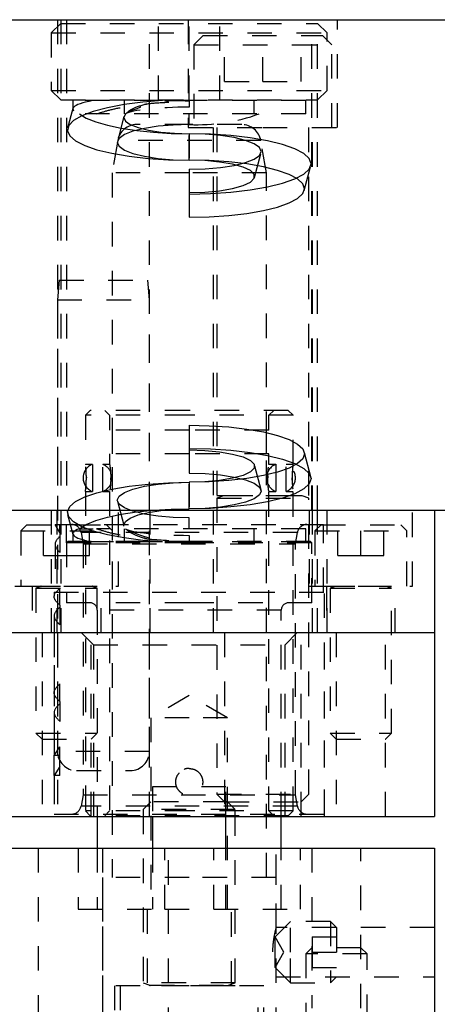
# Model space of a CAD drawing. Header units: inches. Extents: x 1880 to 2363, y -453 to -54.
# Tile 145 of 256: x 1927.39 to 1929.09, y -448.24 to -444.22. Entities that reach past the tile are written whole.
import ezdxf

# ---------------------------------------------------------------- set-up
doc = ezdxf.new("R2010")
doc.units = ezdxf.units.IN
doc.header["$LTSCALE"] = 0.5
doc.header["$MEASUREMENT"] = 0
doc.linetypes.add('HIDDEN', pattern=[0.225, 0.15, -0.075])
doc.layers.add('SID-M-H', color=4, linetype='HIDDEN')
doc.layers.add('SID-M-S', color=105, linetype='Continuous')

msp = doc.modelspace()

# ---------------------------------------------------------------- linework, layer by layer
at = {"layer": 'SID-M-H'}
for p, q in [((1927.55397, -444.23405), (1927.51492, -444.2731)), ((1927.53992, -444.21905), (1927.53992, -446.21905)), ((1927.55397, -444.21905), (1927.55397, -446.21905)), ((1927.55397, -444.23405), (1928.60087, -444.23405)), ((1927.57742, -444.21905), (1927.57742, -446.21905)), ((1927.91492, -446.21905), (1927.91492, -444.21905)), ((1927.95242, -444.54655), (1927.95242, -444.23405)), ((1928.07292, -444.21905), (1928.07292, -444.65905)), ((1928.07742, -444.54655), (1928.07742, -444.23405)), ((1928.20242, -444.54655), (1928.20242, -444.23405)), ((1928.57742, -446.21905), (1928.57742, -444.21905)), ((1928.60087, -446.21905), (1928.60087, -444.21905)), ((1928.63992, -444.2731), (1928.60087, -444.23405)), ((1928.68192, -444.65905), (1928.68192, -444.21905)), ((1927.51492, -444.2731), (1928.63992, -444.2731)), ((1927.51492, -444.2731), (1927.51492, -444.5075)), ((1928.13367, -444.28405), (1928.09617, -444.32155)), ((1928.13367, -444.28405), (1928.62117, -444.28405)), ((1928.22142, -444.47155), (1928.22142, -444.28405)), ((1928.37742, -444.47155), (1928.37742, -444.28405)), ((1928.53342, -444.47155), (1928.53342, -444.28405)), ((1928.65867, -444.32155), (1928.62117, -444.28405)), ((1928.63992, -444.5075), (1928.63992, -444.2731)), ((1928.09617, -444.32155), (1928.65867, -444.32155)), ((1928.09617, -444.32155), (1928.09617, -444.65905)), ((1928.65867, -444.65905), (1928.65867, -444.32155)), ((1928.22142, -444.47155), (1928.37742, -444.47155)), ((1928.37742, -444.47155), (1928.53342, -444.47155)), ((1927.51492, -444.5075), (1928.63992, -444.5075)), ((1927.51492, -444.5075), (1927.55397, -444.54655)), ((1928.60087, -444.54655), (1928.63992, -444.5075)), ((1927.55397, -444.54655), (1928.60087, -444.54655)), ((1928.55242, -444.54905), (1927.60242, -444.54905)), ((1927.60242, -444.54905), (1927.60242, -444.5829)), ((1927.81187, -444.56512), (1927.74394, -444.57789)), ((1927.88762, -444.55541), (1927.81187, -444.56512)), ((1927.81242, -444.54905), (1927.81242, -444.60305)), ((1927.96897, -444.54905), (1927.88762, -444.55541)), ((1928.07742, -444.54905), (1928.07742, -444.55202)), ((1928.07742, -444.55202), (1928.07742, -444.57587)), ((1928.34242, -444.60305), (1928.34242, -444.54905)), ((1928.55242, -444.60305), (1928.55242, -444.54905)), ((1927.60269, -444.58085), (1927.58151, -444.66105)), ((1927.63928, -444.61103), (1927.60562, -444.63043)), ((1928.55242, -444.60305), (1927.62942, -444.60305)), ((1927.62942, -444.60305), (1927.65744, -444.62003)), ((1927.68584, -444.59334), (1927.63928, -444.61103)), ((1927.74394, -444.57789), (1927.68584, -444.59334)), ((1927.8176, -444.60305), (1927.81064, -444.61777)), ((1928.07742, -444.64679), (1928.07742, -444.60305)), ((1928.07742, -444.64679), (1928.07742, -444.60305)), ((1927.58587, -444.65096), (1927.58059, -444.67203)), ((1927.60562, -444.63043), (1927.58587, -444.65096)), ((1927.65744, -444.62003), (1927.69588, -444.63571)), ((1927.69588, -444.63571), (1927.7438, -444.6497)), ((1927.7438, -444.6497), (1927.8, -444.66165)), ((1927.81121, -444.61373), (1927.78454, -444.71468)), ((1927.81064, -444.61777), (1927.81713, -444.63251)), ((1927.81713, -444.63251), (1927.83673, -444.64651)), ((1927.83673, -444.64651), (1927.86847, -444.65908)), ((1928.07742, -444.64677), (1927.86324, -444.64677)), ((1928.01211, -444.64861), (1927.95008, -444.65398)), ((1928.07742, -444.64679), (1928.01211, -444.64861)), ((1928.2916, -444.64677), (1928.07742, -444.64677)), ((1927.58059, -444.67203), (1927.58996, -444.69301)), ((1927.81298, -444.68791), (1927.79128, -444.70326)), ((1927.8, -444.66165), (1927.8631, -444.67126)), ((1927.84795, -444.67414), (1927.81298, -444.68791)), ((1927.89442, -444.66264), (1927.84795, -444.67414)), ((1927.8631, -444.67126), (1927.93151, -444.67831)), ((1927.86847, -444.65908), (1927.91073, -444.66958)), ((1927.95008, -444.65398), (1927.89442, -444.66264)), ((1927.91073, -444.66958), (1927.9614, -444.67748)), ((1927.93151, -444.67831), (1928.00355, -444.68261)), ((1927.9614, -444.67748), (1928.01791, -444.68239)), ((1928.00355, -444.68261), (1928.07742, -444.68405)), ((1928.01791, -444.68239), (1928.07742, -444.68405)), ((1928.07292, -444.65905), (1928.37742, -444.65905)), ((1928.07742, -444.79205), (1928.07742, -444.68405)), ((1928.07742, -444.68405), (1928.07742, -444.79205)), ((1928.16372, -444.68592), (1928.07742, -444.68405)), ((1928.14273, -444.68588), (1928.07742, -444.68405)), ((1928.20477, -444.69125), (1928.14273, -444.68588)), ((1928.2474, -444.69147), (1928.16372, -444.68592)), ((1928.17442, -444.65905), (1928.17442, -446.21905)), ((1928.18992, -444.65905), (1928.18992, -446.15945)), ((1928.26042, -444.6999), (1928.20477, -444.69125)), ((1928.32591, -444.70053), (1928.2474, -444.69147)), ((1928.37742, -444.65905), (1928.68192, -444.65905)), ((1928.56492, -446.15945), (1928.56492, -444.65905)), ((1928.58042, -446.21905), (1928.58042, -444.65905)), ((1927.58996, -444.69301), (1927.61368, -444.71329)), ((1927.61368, -444.71329), (1927.65107, -444.73226)), ((1927.7857, -444.71184), (1927.76246, -444.84362)), ((1927.79128, -444.70326), (1927.78392, -444.71942)), ((1927.78392, -444.71942), (1927.79128, -444.73558)), ((1928.36915, -444.71184), (1927.7857, -444.71184)), ((1928.30689, -444.7114), (1928.26042, -444.6999)), ((1928.34186, -444.72517), (1928.30689, -444.7114)), ((1928.39687, -444.71283), (1928.32591, -444.70053)), ((1928.36357, -444.74052), (1928.34186, -444.72517)), ((1928.39238, -444.84362), (1928.36915, -444.71184)), ((1928.45813, -444.72798), (1928.39687, -444.71283)), ((1928.50782, -444.74555), (1928.45813, -444.72798)), ((1927.65107, -444.73226), (1927.70102, -444.74938)), ((1927.70102, -444.74938), (1927.76207, -444.76412)), ((1927.76207, -444.76412), (1927.8324, -444.77607)), ((1927.79128, -444.73558), (1927.81298, -444.75094)), ((1927.81298, -444.75094), (1927.84795, -444.76471)), ((1927.84795, -444.76471), (1927.89442, -444.77621)), ((1928.34363, -444.86238), (1928.3703, -444.76142)), ((1928.37093, -444.75669), (1928.36357, -444.74052)), ((1928.36357, -444.77285), (1928.37093, -444.75669)), ((1928.54443, -444.76497), (1928.50782, -444.74555)), ((1928.56685, -444.78568), (1928.54443, -444.76497)), ((1927.8324, -444.77607), (1927.90995, -444.78486)), ((1927.89442, -444.77621), (1927.95008, -444.78486)), ((1927.90995, -444.78486), (1927.99243, -444.79024)), ((1927.95008, -444.78486), (1928.01211, -444.79023)), ((1927.99243, -444.79024), (1928.07742, -444.79205)), ((1928.01211, -444.79023), (1928.07742, -444.79205)), ((1928.15908, -444.79382), (1928.07742, -444.79205)), ((1928.14127, -444.79397), (1928.07742, -444.79205)), ((1928.2014, -444.79962), (1928.14127, -444.79397)), ((1928.23826, -444.79907), (1928.15908, -444.79382)), ((1928.25433, -444.80866), (1928.2014, -444.79962)), ((1928.31255, -444.80764), (1928.23826, -444.79907)), ((1928.29698, -444.82057), (1928.25433, -444.80866)), ((1928.26042, -444.81347), (1928.30689, -444.80197)), ((1928.30689, -444.80197), (1928.34186, -444.7882)), ((1928.37969, -444.81928), (1928.31255, -444.80764)), ((1928.34186, -444.7882), (1928.36357, -444.77285)), ((1928.5744, -444.80704), (1928.56685, -444.78568)), ((1928.56685, -444.82839), (1928.5744, -444.80704)), ((1928.07742, -444.84362), (1927.76246, -444.84362)), ((1927.76246, -444.84362), (1927.76246, -447.71764)), ((1928.07742, -444.82932), (1928.14273, -444.8275)), ((1928.07742, -444.82932), (1928.07742, -444.92409)), ((1928.39238, -444.84362), (1928.07742, -444.84362)), ((1928.14273, -444.8275), (1928.20477, -444.82212)), ((1928.20477, -444.82212), (1928.26042, -444.81347)), ((1928.32687, -444.83466), (1928.29698, -444.82057)), ((1928.34226, -444.85011), (1928.32687, -444.83466)), ((1928.34226, -444.86603), (1928.34226, -444.85011)), ((1928.43765, -444.83362), (1928.37969, -444.81928)), ((1928.39238, -447.71764), (1928.39238, -444.84362)), ((1928.48467, -444.85024), (1928.43765, -444.83362)), ((1928.51931, -444.86862), (1928.48467, -444.85024)), ((1928.50782, -444.86853), (1928.54443, -444.8491)), ((1928.54443, -444.8491), (1928.56685, -444.82839)), ((1928.54667, -444.91601), (1928.57334, -444.81506)), ((1928.29698, -444.89557), (1928.32687, -444.88148)), ((1928.32687, -444.88148), (1928.34226, -444.86603)), ((1928.39687, -444.90125), (1928.45813, -444.88609)), ((1928.45813, -444.88609), (1928.50782, -444.86853)), ((1928.54053, -444.88822), (1928.51931, -444.86862)), ((1928.54767, -444.90842), (1928.54053, -444.88822)), ((1928.07742, -444.92409), (1928.14127, -444.92217)), ((1928.07742, -444.92409), (1928.07742, -445.02479)), ((1928.07742, -444.93002), (1928.16372, -444.92815)), ((1928.14127, -444.92217), (1928.2014, -444.91653)), ((1928.16372, -444.92815), (1928.2474, -444.9226)), ((1928.2014, -444.91653), (1928.25433, -444.90749)), ((1928.2474, -444.9226), (1928.32591, -444.91354)), ((1928.25433, -444.90749), (1928.29698, -444.89557)), ((1928.32591, -444.91354), (1928.39687, -444.90125)), ((1928.51931, -444.94822), (1928.54053, -444.92863)), ((1928.54053, -444.92863), (1928.54767, -444.90842)), ((1928.43765, -444.98322), (1928.48467, -444.96661)), ((1928.48467, -444.96661), (1928.51931, -444.94822)), ((1928.23826, -445.01777), (1928.31255, -445.0092)), ((1928.31255, -445.0092), (1928.37969, -444.99757)), ((1928.37969, -444.99757), (1928.43765, -444.98322)), ((1928.07742, -445.02479), (1928.15908, -445.02302)), ((1928.15908, -445.02302), (1928.23826, -445.01777)), ((1927.54692, -445.28155), (1927.53992, -445.36155)), ((1927.54692, -445.28155), (1927.90792, -445.28155)), ((1927.91492, -445.36155), (1927.90792, -445.28155)), ((1927.53992, -445.36155), (1927.91492, -445.36155)), ((1927.53992, -445.36155), (1927.53992, -447.20355)), ((1927.91492, -447.20355), (1927.91492, -445.36155)), ((1927.67388, -445.81252), (1927.65419, -445.8322)), ((1928.07742, -445.81252), (1927.67388, -445.81252)), ((1927.73293, -445.81252), (1927.75262, -445.8322)), ((1928.48097, -445.81252), (1928.07742, -445.81252)), ((1928.40223, -445.8322), (1928.42191, -445.81252)), ((1928.50065, -445.8322), (1928.48097, -445.81252)), ((1928.07742, -445.8322), (1927.65419, -445.8322)), ((1927.65419, -445.8322), (1927.65419, -446.033)), ((1927.75262, -445.8322), (1927.75262, -445.89323)), ((1928.50065, -445.8322), (1928.07742, -445.8322)), ((1928.40223, -445.89323), (1928.40223, -445.8322)), ((1928.50065, -446.03299), (1928.50065, -445.8322)), ((1928.07742, -445.89323), (1927.75262, -445.89323)), ((1927.76246, -445.89323), (1927.76246, -445.98968)), ((1928.07742, -445.87332), (1928.07742, -445.96809)), ((1928.07742, -445.87332), (1928.15908, -445.87508)), ((1928.40223, -445.89323), (1928.07742, -445.89323)), ((1928.15908, -445.87508), (1928.23826, -445.88033)), ((1928.23826, -445.88033), (1928.31255, -445.88891)), ((1928.31255, -445.88891), (1928.37969, -445.90054)), ((1928.39238, -445.98968), (1928.39238, -445.89323)), ((1928.37969, -445.90054), (1928.43765, -445.91489)), ((1928.43765, -445.91489), (1928.48467, -445.9315)), ((1928.48467, -445.9315), (1928.51931, -445.94989)), ((1928.07742, -445.96809), (1928.07742, -446.06879)), ((1928.07742, -445.96809), (1928.16372, -445.96996)), ((1928.07742, -445.97402), (1928.14127, -445.97594)), ((1928.14127, -445.97594), (1928.2014, -445.98158)), ((1928.16372, -445.96996), (1928.2474, -445.97551)), ((1928.2474, -445.97551), (1928.32591, -445.98457)), ((1928.51931, -445.94989), (1928.54053, -445.96948)), ((1928.54053, -445.96948), (1928.54767, -445.98969)), ((1928.07742, -445.98968), (1927.75262, -445.98968)), ((1927.75262, -445.98968), (1927.75262, -446.03299)), ((1928.40223, -445.98968), (1928.07742, -445.98968)), ((1928.2014, -445.98158), (1928.25433, -445.99062)), ((1928.25433, -445.99062), (1928.29698, -446.00253)), ((1928.29698, -446.00253), (1928.32687, -446.01663)), ((1928.32591, -445.98457), (1928.39687, -445.99686)), ((1928.32687, -446.01663), (1928.34226, -446.03208)), ((1928.39687, -445.99686), (1928.45813, -446.01202)), ((1928.40223, -446.033), (1928.40223, -445.98968)), ((1928.45813, -446.01202), (1928.50782, -446.02958)), ((1928.54053, -446.00989), (1928.51931, -446.02949)), ((1928.54767, -445.98969), (1928.54053, -446.00989)), ((1928.57334, -446.08305), (1928.54667, -445.98209)), ((1927.68221, -446.03299), (1927.65395, -446.03299)), ((1927.75262, -446.03299), (1927.72461, -446.03299)), ((1928.34226, -446.04799), (1928.32687, -446.06345)), ((1928.34226, -446.03208), (1928.34226, -446.04799)), ((1928.3703, -446.13668), (1928.34363, -446.03573)), ((1928.43024, -446.03299), (1928.40222, -446.03299)), ((1928.48467, -446.04787), (1928.43765, -446.06449)), ((1928.50089, -446.03299), (1928.47264, -446.03299)), ((1928.51931, -446.02949), (1928.48467, -446.04787)), ((1928.50782, -446.02958), (1928.54443, -446.04901)), ((1928.54443, -446.04901), (1928.56685, -446.06972)), ((1927.65758, -446.07939), (1927.6578, -446.08811)), ((1927.75703, -446.09721), (1927.75733, -446.08811)), ((1928.07742, -446.06879), (1928.14273, -446.07061)), ((1928.14273, -446.07061), (1928.20477, -446.07598)), ((1928.25433, -446.08945), (1928.2014, -446.09849)), ((1928.20477, -446.07598), (1928.26042, -446.08464)), ((1928.31255, -446.09046), (1928.23826, -446.09904)), ((1928.29698, -446.07754), (1928.25433, -446.08945)), ((1928.26042, -446.08464), (1928.30689, -446.09614)), ((1928.32687, -446.06345), (1928.29698, -446.07754)), ((1928.30689, -446.09614), (1928.34186, -446.10991)), ((1928.37969, -446.07883), (1928.31255, -446.09046)), ((1928.43765, -446.06449), (1928.37969, -446.07883)), ((1928.39782, -446.079), (1928.39752, -446.08811)), ((1928.49727, -446.09683), (1928.49705, -446.08811)), ((1928.56685, -446.06972), (1928.5744, -446.09107)), ((1928.5744, -446.09107), (1928.56685, -446.11243)), ((1927.70102, -446.14873), (1927.76207, -446.13399)), ((1927.76207, -446.13399), (1927.8324, -446.12204)), ((1927.81298, -446.14717), (1927.84795, -446.1334)), ((1927.8324, -446.12204), (1927.90995, -446.11325)), ((1927.84795, -446.1334), (1927.89442, -446.1219)), ((1927.89442, -446.1219), (1927.95008, -446.11325)), ((1927.90995, -446.11325), (1927.99243, -446.10787)), ((1927.95008, -446.11325), (1928.01211, -446.10788)), ((1927.99243, -446.10787), (1928.07742, -446.10605)), ((1928.01211, -446.10788), (1928.07742, -446.10605)), ((1928.14127, -446.10414), (1928.07742, -446.10605)), ((1928.15908, -446.10429), (1928.07742, -446.10605)), ((1928.07742, -446.21405), (1928.07742, -446.10605)), ((1928.07742, -446.10605), (1928.07742, -446.21405)), ((1928.2014, -446.09849), (1928.14127, -446.10414)), ((1928.23826, -446.09904), (1928.15908, -446.10429)), ((1928.34186, -446.10991), (1928.36357, -446.12526)), ((1928.36357, -446.12526), (1928.37093, -446.14142)), ((1928.54443, -446.13313), (1928.50782, -446.15256)), ((1928.56685, -446.11243), (1928.54443, -446.13313)), ((1927.61368, -446.18482), (1927.65107, -446.16584)), ((1927.65107, -446.16584), (1927.70102, -446.14873)), ((1927.65395, -446.14323), (1927.68221, -446.14323)), ((1927.65419, -446.14322), (1927.65419, -447.44638)), ((1927.72461, -446.14323), (1927.75262, -446.14323)), ((1927.75262, -446.14322), (1927.75262, -447.44638)), ((1927.78392, -446.17869), (1927.79128, -446.16252)), ((1927.79128, -446.16252), (1927.81298, -446.14717)), ((1928.18992, -446.15945), (1928.56492, -446.15945)), ((1928.21698, -446.16098), (1928.18992, -446.17082)), ((1928.18992, -446.17082), (1928.56492, -446.17082)), ((1928.18992, -446.17082), (1928.18992, -447.3778)), ((1928.53742, -446.16098), (1928.21743, -446.16098)), ((1928.34186, -446.17294), (1928.30689, -446.18671)), ((1928.36357, -446.15758), (1928.34186, -446.17294)), ((1928.37093, -446.14142), (1928.36357, -446.15758)), ((1928.45813, -446.17012), (1928.39687, -446.18528)), ((1928.40222, -446.14323), (1928.43024, -446.14323)), ((1928.40223, -447.44638), (1928.40223, -446.14322)), ((1928.50782, -446.15256), (1928.45813, -446.17012)), ((1928.47264, -446.14323), (1928.50089, -446.14323)), ((1928.50065, -447.44638), (1928.50065, -446.14322)), ((1928.56492, -446.17082), (1928.53787, -446.16098)), ((1928.56492, -447.3778), (1928.56492, -446.17082)), ((1927.58059, -446.22608), (1927.58996, -446.20509)), ((1927.58996, -446.20509), (1927.61368, -446.18482)), ((1927.79128, -446.19485), (1927.78392, -446.17869)), ((1927.78454, -446.18342), (1927.81121, -446.28438)), ((1927.81298, -446.2102), (1927.79128, -446.19485)), ((1927.84795, -446.22397), (1927.81298, -446.2102)), ((1927.93151, -446.2198), (1928.00355, -446.2155)), ((1927.9614, -446.22062), (1928.01791, -446.21572)), ((1928.00355, -446.2155), (1928.07742, -446.21405)), ((1928.01791, -446.21572), (1928.07742, -446.21405)), ((1928.16372, -446.21219), (1928.07742, -446.21405)), ((1928.14273, -446.21223), (1928.07742, -446.21405)), ((1928.20477, -446.20686), (1928.14273, -446.21223)), ((1928.2474, -446.20664), (1928.16372, -446.21219)), ((1928.26042, -446.19821), (1928.20477, -446.20686)), ((1928.32591, -446.19758), (1928.2474, -446.20664)), ((1928.30689, -446.18671), (1928.26042, -446.19821)), ((1928.39687, -446.18528), (1928.32591, -446.19758)), ((1927.51492, -446.21905), (1927.51492, -446.71905)), ((1927.53742, -446.21905), (1927.53742, -446.71905)), ((1927.55397, -446.21905), (1927.55397, -446.71905)), ((1927.58587, -446.24715), (1927.58059, -446.22608)), ((1927.58151, -446.23706), (1927.60269, -446.31726)), ((1927.60562, -446.26768), (1927.58587, -446.24715)), ((1927.69588, -446.2624), (1927.7438, -446.24841)), ((1927.7438, -446.24841), (1927.8, -446.23646)), ((1927.78842, -446.52905), (1927.78842, -446.21905)), ((1927.8, -446.23646), (1927.8631, -446.22684)), ((1927.81713, -446.2656), (1927.83673, -446.2516)), ((1927.83673, -446.2516), (1927.86847, -446.23903)), ((1927.89442, -446.23547), (1927.84795, -446.22397)), ((1927.8631, -446.22684), (1927.93151, -446.2198)), ((1927.86847, -446.23903), (1927.91073, -446.22853)), ((1927.95008, -446.24412), (1927.89442, -446.23547)), ((1927.91073, -446.22853), (1927.9614, -446.22062)), ((1927.91742, -446.71905), (1927.91742, -446.21905)), ((1928.01211, -446.2495), (1927.95008, -446.24412)), ((1928.07742, -446.25132), (1928.01211, -446.2495)), ((1928.07742, -446.29505), (1928.07742, -446.25132)), ((1928.17442, -446.21905), (1928.17442, -446.71905)), ((1928.56642, -446.21905), (1928.56642, -446.52905)), ((1928.58042, -446.71905), (1928.58042, -446.21905)), ((1928.60087, -446.71905), (1928.60087, -446.21905)), ((1928.63992, -446.71905), (1928.63992, -446.21905)), ((1928.98842, -446.52905), (1928.98842, -446.21905)), ((1927.41492, -446.27905), (1927.38992, -446.30405)), ((1927.41492, -446.27905), (1927.73992, -446.27905)), ((1927.48367, -446.40405), (1927.48367, -446.27905)), ((1927.54986, -446.311), (1927.53018, -446.27795)), ((1927.53018, -446.27795), (1928.62467, -446.27795)), ((1927.54986, -446.311), (1927.54986, -446.27795)), ((1927.57742, -446.35256), (1927.57742, -446.27905)), ((1927.63928, -446.28708), (1927.60562, -446.26768)), ((1927.62942, -446.29505), (1927.65744, -446.27808)), ((1927.62942, -446.29505), (1927.68515, -446.29505)), ((1927.68584, -446.30476), (1927.63928, -446.28708)), ((1927.65744, -446.27808), (1927.69588, -446.2624)), ((1927.67117, -446.40405), (1927.67117, -446.27905)), ((1928.55242, -446.29505), (1927.69893, -446.29505)), ((1927.76492, -446.30405), (1927.73992, -446.27905)), ((1927.81064, -446.28033), (1927.81713, -446.2656)), ((1927.81121, -446.28438), (1927.81064, -446.28033)), ((1927.81242, -446.29505), (1927.81242, -446.34905)), ((1928.34242, -446.34905), (1928.34242, -446.29505)), ((1928.55242, -446.34905), (1928.55242, -446.29505)), ((1928.61492, -446.27905), (1928.58992, -446.30405)), ((1928.61492, -446.27905), (1928.93992, -446.27905)), ((1928.62467, -446.55354), (1928.62467, -446.27795)), ((1928.68367, -446.40405), (1928.68367, -446.27905)), ((1928.77742, -446.40405), (1928.77742, -446.27905)), ((1928.87117, -446.40405), (1928.87117, -446.27905)), ((1928.96492, -446.30405), (1928.93992, -446.27905)), ((1927.38992, -446.30405), (1927.76492, -446.30405)), ((1927.38992, -446.30405), (1927.38992, -446.52905)), ((1927.54986, -446.311), (1927.54986, -446.39175)), ((1927.60242, -446.31521), (1927.60242, -446.34905)), ((1927.6362, -446.31049), (1927.64435, -446.35669)), ((1928.5182, -446.31049), (1927.63665, -446.31049)), ((1927.74394, -446.32022), (1927.68584, -446.30476)), ((1927.81187, -446.33299), (1927.74394, -446.32022)), ((1927.76492, -446.52905), (1927.76492, -446.30405)), ((1927.88762, -446.3427), (1927.81187, -446.33299)), ((1928.07742, -446.32224), (1928.07742, -446.3449)), ((1928.51049, -446.35669), (1928.51864, -446.31049)), ((1928.58992, -446.30405), (1928.96492, -446.30405)), ((1928.58992, -446.30405), (1928.58992, -446.52905)), ((1928.96492, -446.52905), (1928.96492, -446.30405)), ((1927.53018, -446.3587), (1927.53018, -446.55354)), ((1927.58242, -446.34756), (1927.57742, -446.35256)), ((1928.07742, -446.35256), (1927.57742, -446.35256)), ((1927.57742, -446.35256), (1927.57742, -446.59756)), ((1928.07742, -446.34756), (1927.58242, -446.34756)), ((1927.68321, -446.34905), (1927.60242, -446.34905)), ((1927.64435, -446.35669), (1928.51049, -446.35669)), ((1927.64435, -446.35669), (1927.64435, -447.38031)), ((1927.96897, -446.34905), (1927.68321, -446.34905)), ((1927.96897, -446.34905), (1927.88762, -446.3427)), ((1928.07742, -446.34905), (1927.96897, -446.34905)), ((1928.07742, -446.34905), (1928.07742, -446.3449)), ((1928.57242, -446.34756), (1928.07742, -446.34756)), ((1928.55242, -446.34905), (1928.07742, -446.34905)), ((1928.57742, -446.35256), (1928.07742, -446.35256)), ((1928.51049, -447.38031), (1928.51049, -446.35669)), ((1928.57742, -446.35256), (1928.57242, -446.34756)), ((1928.57742, -446.59756), (1928.57742, -446.35256)), ((1927.48367, -446.40405), (1927.57742, -446.40405)), ((1927.57742, -446.40405), (1927.67117, -446.40405)), ((1928.68367, -446.40405), (1928.77742, -446.40405)), ((1928.77742, -446.40405), (1928.87117, -446.40405)), ((1927.36642, -446.52905), (1927.57742, -446.52905)), ((1927.43692, -446.52905), (1927.43692, -446.71905)), ((1927.45242, -446.52905), (1927.45242, -446.52945)), ((1927.45242, -446.52945), (1927.70242, -446.52945)), ((1927.47273, -446.53098), (1927.45242, -446.53837)), ((1927.45242, -446.53837), (1927.70242, -446.53837)), ((1927.45242, -446.53837), (1927.45242, -447.12955)), ((1927.68167, -446.53098), (1927.47317, -446.53098)), ((1927.53524, -446.55354), (1927.54986, -446.53737)), ((1927.54986, -446.60668), (1927.54986, -446.53737)), ((1927.57742, -446.52905), (1927.78842, -446.52905)), ((1927.70242, -446.53837), (1927.68212, -446.53098)), ((1927.70242, -446.52945), (1927.70242, -446.52905)), ((1927.70242, -446.62756), (1927.70242, -446.53837)), ((1927.71792, -446.71905), (1927.71792, -446.52905)), ((1928.56642, -446.52905), (1928.77742, -446.52905)), ((1928.63692, -446.52905), (1928.63692, -446.71905)), ((1928.65242, -446.52905), (1928.65242, -446.52945)), ((1928.65242, -446.52945), (1928.90242, -446.52945)), ((1928.67273, -446.53098), (1928.65242, -446.53837)), ((1928.65242, -446.53837), (1928.90242, -446.53837)), ((1928.65242, -446.53837), (1928.65242, -447.12955)), ((1928.88167, -446.53098), (1928.67317, -446.53098)), ((1928.77742, -446.52905), (1928.98842, -446.52905)), ((1928.90242, -446.53837), (1928.88212, -446.53098)), ((1928.90242, -446.52945), (1928.90242, -446.52905)), ((1928.90242, -447.12955), (1928.90242, -446.53837)), ((1928.91792, -446.71905), (1928.91792, -446.52905)), ((1927.52624, -446.55354), (1928.6286, -446.55354)), ((1927.52624, -446.55354), (1927.52624, -446.57043)), ((1928.6286, -447.45905), (1928.6286, -446.55354)), ((1927.54986, -446.60668), (1927.54986, -446.68743)), ((1928.07742, -446.59756), (1927.57742, -446.59756)), ((1928.57742, -446.59756), (1928.07742, -446.59756)), ((1927.52624, -446.65116), (1927.52624, -446.96412)), ((1928.45242, -446.62756), (1927.70242, -446.62756)), ((1927.70242, -446.62756), (1927.70242, -447.46905)), ((1928.45242, -447.46905), (1928.45242, -446.62756)), ((1927.47692, -446.71905), (1927.47692, -447.46905)), ((1927.52624, -446.71905), (1927.52624, -447.46905)), ((1927.53992, -446.71905), (1927.53992, -447.46905)), ((1927.6368, -446.71905), (1927.6868, -446.76905)), ((1927.67792, -447.46905), (1927.67792, -446.71905)), ((1927.91492, -447.46905), (1927.91492, -446.71905)), ((1928.22117, -446.71905), (1928.22117, -447.46905)), ((1928.46805, -446.76905), (1928.51805, -446.71905)), ((1928.53367, -447.46905), (1928.53367, -446.71905)), ((1928.6286, -447.46905), (1928.6286, -446.71905)), ((1928.67692, -446.71905), (1928.67692, -447.46905)), ((1928.87792, -447.46905), (1928.87792, -446.71905)), ((1927.6868, -446.76905), (1928.46805, -446.76905)), ((1927.6868, -446.76905), (1927.6868, -447.46905)), ((1928.46805, -447.46905), (1928.46805, -446.76905)), ((1927.54986, -447.00038), (1927.54986, -446.92785)), ((1928.07742, -446.9761), (1927.92117, -447.06631)), ((1928.23367, -447.06631), (1928.07742, -446.9761)), ((1927.54986, -447.00038), (1927.54986, -447.08113)), ((1927.52624, -447.04486), (1927.52624, -447.22079)), ((1928.07742, -447.06631), (1927.92117, -447.06631)), ((1927.92117, -447.06631), (1927.92117, -447.84756)), ((1928.23367, -447.06631), (1928.07742, -447.06631)), ((1928.23367, -447.84756), (1928.23367, -447.06631)), ((1927.45242, -447.12955), (1927.70242, -447.12955)), ((1927.45242, -447.12955), (1927.47692, -447.15405)), ((1927.67792, -447.15405), (1927.70242, -447.12955)), ((1928.65242, -447.12955), (1928.90242, -447.12955)), ((1928.65242, -447.12955), (1928.67692, -447.15405)), ((1928.87792, -447.15405), (1928.90242, -447.12955)), ((1927.47692, -447.15405), (1927.67792, -447.15405)), ((1928.67692, -447.15405), (1928.87792, -447.15405)), ((1927.52624, -447.22083), (1927.54986, -447.18456)), ((1927.52624, -447.30157), (1927.52624, -447.22083)), ((1927.54986, -447.22083), (1927.52624, -447.22083)), ((1927.91449, -447.20355), (1927.54036, -447.20355)), ((1927.54986, -447.22083), (1927.54986, -447.18456)), ((1927.54986, -447.30157), (1927.54986, -447.22083)), ((1927.54986, -447.26531), (1927.52624, -447.30157)), ((1927.54986, -447.30157), (1927.52624, -447.30157)), ((1927.52624, -447.30161), (1927.52624, -447.45905)), ((1927.61792, -447.28155), (1927.83692, -447.28155)), ((1927.64435, -447.38031), (1927.6362, -447.42652)), ((1927.64435, -447.38031), (1928.51049, -447.38031)), ((1928.22729, -447.34756), (1927.92755, -447.34756)), ((1927.92755, -447.34756), (1927.92755, -447.46905)), ((1928.18992, -447.3778), (1928.56492, -447.3778)), ((1928.18992, -447.3778), (1928.22117, -447.40905)), ((1928.22729, -447.46905), (1928.22729, -447.34756)), ((1928.51864, -447.42652), (1928.51049, -447.38031)), ((1928.53367, -447.40905), (1928.56492, -447.3778)), ((1927.92117, -447.40956), (1927.88992, -447.44081)), ((1928.23367, -447.40956), (1927.92117, -447.40956)), ((1928.22117, -447.40905), (1928.53367, -447.40905)), ((1928.26492, -447.44081), (1928.23367, -447.40956)), ((1927.52624, -447.45905), (1928.6286, -447.45905)), ((1928.5182, -447.42652), (1927.63665, -447.42652)), ((1928.07742, -447.44638), (1927.65419, -447.44638)), ((1927.65419, -447.44638), (1927.67388, -447.46606)), ((1927.75262, -447.44638), (1927.73293, -447.46606)), ((1928.26492, -447.44081), (1927.88992, -447.44081)), ((1927.88992, -447.44081), (1927.88992, -448.14779)), ((1928.50065, -447.44638), (1928.07742, -447.44638)), ((1928.26492, -448.14779), (1928.26492, -447.44081)), ((1928.42191, -447.46606), (1928.40223, -447.44638)), ((1928.48097, -447.46606), (1928.50065, -447.44638)), ((1928.07742, -447.46606), (1927.67388, -447.46606)), ((1928.48097, -447.46606), (1928.07742, -447.46606)), ((1927.46177, -447.59756), (1927.46177, -448.34756)), ((1927.62392, -447.59756), (1927.62392, -447.84756)), ((1927.70242, -447.59756), (1927.70242, -447.84756)), ((1927.72309, -447.59756), (1927.72309, -448.34756)), ((1927.92755, -447.59756), (1927.92755, -447.84756)), ((1927.97742, -447.84756), (1927.97742, -447.59756)), ((1927.97742, -447.84756), (1927.97742, -447.59756)), ((1927.97742, -447.84756), (1927.97742, -447.59756)), ((1927.97742, -447.84756), (1927.97742, -447.59756)), ((1927.97742, -447.84756), (1927.97742, -447.59756)), ((1927.97742, -447.84756), (1927.97742, -447.59756)), ((1927.97742, -447.84756), (1927.97742, -447.59756)), ((1927.97742, -447.84756), (1927.97742, -447.59756)), ((1927.97742, -447.84756), (1927.97742, -447.59756)), ((1927.97742, -447.84756), (1927.97742, -447.59756)), ((1927.99307, -448.34756), (1927.99307, -447.59756)), ((1928.17742, -447.84756), (1928.17742, -447.59756)), ((1928.17742, -447.84756), (1928.17742, -447.59756)), ((1928.17742, -447.84756), (1928.17742, -447.59756)), ((1928.17742, -447.84756), (1928.17742, -447.59756)), ((1928.17742, -447.84756), (1928.17742, -447.59756)), ((1928.17742, -447.84756), (1928.17742, -447.59756)), ((1928.17742, -447.84756), (1928.17742, -447.59756)), ((1928.17742, -447.84756), (1928.17742, -447.59756)), ((1928.17742, -447.84756), (1928.17742, -447.59756)), ((1928.17742, -447.84756), (1928.17742, -447.59756)), ((1928.22729, -447.84756), (1928.22729, -447.59756)), ((1928.43175, -447.92339), (1928.43175, -447.59756)), ((1928.45242, -447.84756), (1928.45242, -447.59756)), ((1928.53092, -447.84756), (1928.53092, -447.59756)), ((1928.57692, -447.59756), (1928.57692, -448.25106)), ((1928.77792, -448.25106), (1928.77792, -447.59756)), ((1928.07742, -447.71764), (1927.72309, -447.71764)), ((1927.72309, -447.71764), (1927.72309, -448.34756)), ((1928.43175, -447.71764), (1928.07742, -447.71764)), ((1928.43175, -448.34756), (1928.43175, -447.71764)), ((1927.62392, -447.84756), (1927.97742, -447.84756)), ((1927.90542, -447.84756), (1927.90542, -448.15956)), ((1927.97742, -447.84756), (1928.17742, -447.84756)), ((1928.17742, -447.84756), (1928.53092, -447.84756)), ((1928.24942, -448.15956), (1928.24942, -447.84756)), ((1928.48992, -447.89756), (1928.42742, -447.96006)), ((1928.48992, -448.02256), (1928.48992, -447.89756)), ((1928.65292, -447.89756), (1928.48992, -447.89756)), ((1928.65292, -447.89756), (1928.65292, -448.14756)), ((1928.67742, -447.92206), (1928.65292, -447.89756)), ((1928.43003, -447.92842), (1928.43133, -447.92357)), ((1929.07742, -447.92206), (1928.43138, -447.92206)), ((1928.67742, -447.92206), (1928.67742, -448.12306)), ((1928.42742, -448.02256), (1928.42742, -447.96006)), ((1928.46351, -448.02256), (1928.42742, -447.96006)), ((1928.579, -447.96006), (1928.579, -448.02256)), ((1928.579, -447.96006), (1928.67742, -447.96006)), ((1928.42742, -448.08506), (1928.42742, -448.02256)), ((1928.42742, -448.08506), (1928.46351, -448.02256)), ((1928.48992, -448.14756), (1928.48992, -448.02256)), ((1928.57692, -448.00405), (1928.55242, -448.02855)), ((1928.77792, -448.00405), (1928.57692, -448.00405)), ((1928.579, -448.02256), (1928.579, -448.08506)), ((1928.579, -448.02256), (1928.67742, -448.02256)), ((1928.80242, -448.02855), (1928.77792, -448.00405)), ((1928.80242, -448.02855), (1928.55242, -448.02855)), ((1928.55242, -448.02855), (1928.55242, -448.49474)), ((1928.80242, -448.49474), (1928.80242, -448.02855)), ((1928.42742, -448.08506), (1928.48992, -448.14756)), ((1928.579, -448.08506), (1928.67742, -448.08506)), ((1928.43172, -448.12306), (1929.07742, -448.12306)), ((1928.43175, -448.34756), (1928.43175, -448.12295)), ((1928.65292, -448.14756), (1928.67742, -448.12306)), ((1928.07742, -448.15956), (1927.77292, -448.15956)), ((1927.77292, -448.15956), (1927.77292, -448.34756)), ((1927.79617, -448.15956), (1927.79617, -448.34756)), ((1928.26492, -448.14779), (1927.88992, -448.14779)), ((1927.88992, -448.14779), (1927.91698, -448.15764)), ((1928.26492, -448.15916), (1927.88992, -448.15916)), ((1927.88992, -448.15916), (1927.88992, -448.15956)), ((1927.91743, -448.15764), (1928.23742, -448.15764)), ((1928.38192, -448.15956), (1928.07742, -448.15956)), ((1928.23787, -448.15764), (1928.26492, -448.14779)), ((1928.26492, -448.15956), (1928.26492, -448.15916)), ((1928.35867, -448.34756), (1928.35867, -448.15956)), ((1928.38192, -448.34756), (1928.38192, -448.15956)), ((1928.48992, -448.14756), (1928.65292, -448.14756))]:
    msp.add_line(p, q, dxfattribs=at)
for centre, radius, start, end in [((1928.03346, -445.01507), 0.46513, 84.57613, 117.64985), ((1928.1102, -443.90876), 0.73875, 267.4567, 289.98012), ((1927.86324, -444.72551), 0.07874, 90, 170), ((1928.2916, -444.72551), 0.07874, 10, 90), ((1927.70341, -446.08811), 0.05906, 111.07415, 180), ((1927.70341, -446.08811), 0.05906, 26.73667, 68.97858), ((1928.45144, -446.08811), 0.05906, 111.07415, 180), ((1928.45144, -446.08811), 0.05906, 291.07319, 68.97858), ((1927.70341, -446.08811), 0.05906, 180, 248.95922), ((1928.45144, -446.08811), 0.05906, 180, 248.95922), ((1927.70341, -446.08811), 0.05906, 291.07319, 335.35519), ((1928.21671, -446.16024), 0.000787, 290, 90), ((1928.53814, -446.16024), 0.000787, 90, 250), ((1927.59743, -446.31732), 0.03937, 10, 89.99999), ((1928.03346, -445.88304), 0.46513, 242.35015, 275.42387), ((1928.55741, -446.31732), 0.03937, 90.00001, 170), ((1927.47246, -446.53024), 0.000787, 290, 90), ((1927.68239, -446.53024), 0.000787, 90, 250), ((1928.67246, -446.53024), 0.000787, 290, 90), ((1928.88239, -446.53024), 0.000787, 90, 250), ((1927.67242, -446.62756), 0.03, 0, 90), ((1928.48242, -446.62756), 0.03, 90, 180), ((1927.61792, -447.20355), 0.078, 180, 270), ((1927.83692, -447.20355), 0.078, 270, 0), ((1927.59743, -447.41968), 0.03937, 270, 350), ((1928.55741, -447.41968), 0.03937, 190, 270), ((1927.91671, -448.15838), 0.000787, 270, 70), ((1928.23814, -448.15838), 0.000787, 110, 270)]:
    msp.add_arc(centre, radius, start, end, dxfattribs=at)
for centre, major_axis, start_param, end_param in [((1928.07742, -444.5829), (0.475, 0), 2.5497458, 3.4803664), ((1928.07742, -444.60971), (0.265, 0), 1.5707963, 2.9435348), ((1928.07742, -446.31521), (0.475, 0), 2.8028189, 3.7334396), ((1928.07742, -446.2884), (0.265, 0), 3.3396505, 4.712389)]:
    msp.add_ellipse(centre, major_axis=major_axis, ratio=0.1277027, start_param=start_param, end_param=end_param, dxfattribs=at)
for points, knots in [([(1927.69893, -444.60305), (1927.71584, -444.59776), (1927.75016, -444.58701), (1927.81387, -444.57386), (1927.88533, -444.56346), (1927.97305, -444.55515), (1928.03905, -444.55393), (1928.07742, -444.55321)], [0, 0, 0, 0, 0.18252081, 0.37034789, 0.55217756, 0.73962361, 1, 1, 1, 1]), ([(1927.8176, -444.60305), (1927.8267, -444.59521), (1927.84487, -444.57953), (1927.9071, -444.55989), (1927.96276, -444.55261), (1927.98998, -444.54905)], [0, 0, 0, 0, 0.3386652, 0.6766694, 1, 1, 1, 1]), ([(1927.6542, -446.14322), (1927.65431, -446.1424), (1927.65453, -446.14074), (1927.656, -446.12801), (1927.6574, -446.10983), (1927.65799, -446.08812), (1927.65741, -446.06653), (1927.65597, -446.04798), (1927.65467, -446.03654), (1927.65402, -446.0316), (1927.6542, -446.033), (1927.6542, -446.033)], [0, 0, 0, 0, 0.1248697, 0.2498658, 0.3748436, 0.4998001, 0.6247745, 0.7497699, 0.8747458, 0.9997035, 1, 1, 1, 1]), ([(1927.72461, -446.1432), (1927.72461, -446.14321), (1927.72461, -446.14463), (1927.72461, -446.13971), (1927.72461, -446.12827), (1927.72461, -446.1097), (1927.72461, -446.08813), (1927.72461, -446.06644), (1927.72461, -446.04823), (1927.72461, -446.03549), (1927.72461, -446.03384), (1927.72461, -446.03301)], [0, 0, 0, 0, 0.0007119, 0.1257003, 0.2506887, 0.3756771, 0.5006655, 0.6256539, 0.7506423, 0.8756307, 1, 1, 1, 1]), ([(1927.75262, -446.03299), (1927.75277, -446.03382), (1927.75306, -446.03549), (1927.75498, -446.04822), (1927.75681, -446.06637), (1927.75759, -446.0881), (1927.75682, -446.10971), (1927.75494, -446.12824), (1927.75324, -446.13968), (1927.75239, -446.14462), (1927.75262, -446.14322), (1927.75262, -446.14322)], [0, 0, 0, 0, 0.1248663, 0.2498773, 0.3748577, 0.4998013, 0.6247759, 0.7497864, 0.8747639, 0.9997108, 1, 1, 1, 1]), ([(1928.40222, -446.14322), (1928.40208, -446.14239), (1928.40179, -446.14073), (1928.39987, -446.128), (1928.39804, -446.10985), (1928.39726, -446.08812), (1928.39802, -446.06651), (1928.39991, -446.04798), (1928.40161, -446.03654), (1928.40245, -446.0316), (1928.40222, -446.033), (1928.40222, -446.033)], [0, 0, 0, 0, 0.1248663, 0.2498773, 0.3748577, 0.4998013, 0.6247759, 0.7497864, 0.8747639, 0.9997108, 1, 1, 1, 1]), ([(1928.43024, -446.03303), (1928.43024, -446.03302), (1928.43024, -446.03159), (1928.43024, -446.0365), (1928.43024, -446.04795), (1928.43024, -446.06651), (1928.43024, -446.08091), (1928.43024, -446.08811)], [0, 0, 0, 0, 0.0022395, 0.2516796, 0.5011198, 0.7505599, 1, 1, 1, 1]), ([(1928.50065, -446.03299), (1928.50054, -446.03382), (1928.50031, -446.03548), (1928.49884, -446.04821), (1928.49744, -446.06639), (1928.49685, -446.0881), (1928.49743, -446.10969), (1928.49887, -446.12824), (1928.50018, -446.13968), (1928.50083, -446.14462), (1928.50065, -446.14322), (1928.50065, -446.14322)], [0, 0, 0, 0, 0.1248697, 0.2498658, 0.3748436, 0.4998001, 0.6247745, 0.7497699, 0.8747458, 0.9997035, 1, 1, 1, 1]), ([(1928.43024, -446.08811), (1928.43024, -446.09533), (1928.43024, -446.10978), (1928.43024, -446.128), (1928.43024, -446.14074), (1928.43024, -446.1424), (1928.43024, -446.14323)], [0, 0, 0, 0, 0.2500103, 0.5000207, 0.750031, 1, 1, 1, 1]), ([(1927.69893, -446.29505), (1927.71584, -446.30035), (1927.75016, -446.3111), (1927.81387, -446.32425), (1927.88533, -446.33464), (1927.97305, -446.34296), (1928.03905, -446.34418), (1928.07742, -446.3449)], [0, 0, 0, 0, 0.1825208, 0.3703479, 0.5521776, 0.7396236, 1, 1, 1, 1]), ([(1927.8176, -446.29505), (1927.8267, -446.3029), (1927.84487, -446.31858), (1927.9071, -446.33822), (1927.96276, -446.3455), (1927.98998, -446.34905)], [0, 0, 0, 0, 0.3386652, 0.6766694, 1, 1, 1, 1]), ([(1927.54986, -446.60668), (1927.54046, -446.59794), (1927.52165, -446.58044), (1927.52806, -446.56251), (1927.53127, -446.55354)], [0, 0, 0, 0, 0.4997229, 1, 1, 1, 1]), ([(1928.07742, -447.27315), (1928.0702, -447.27398), (1928.05576, -447.27564), (1928.03744, -447.28838), (1928.02519, -447.30656), (1928.02087, -447.32826), (1928.02518, -447.34991), (1928.03742, -447.36824), (1928.05573, -447.38049), (1928.07739, -447.38482), (1928.09905, -447.38052), (1928.11738, -447.36828), (1928.12964, -447.34997), (1928.13398, -447.32832), (1928.12968, -447.30662), (1928.11745, -447.28843), (1928.09913, -447.27565), (1928.08467, -447.27398), (1928.07742, -447.27315)], [0, 0, 0, 0, 0.062486, 0.1249819, 0.1874706, 0.2499488, 0.3124372, 0.3749358, 0.4374251, 0.4999039, 0.5623916, 0.6248896, 0.6873781, 0.7498573, 0.8123459, 0.8748441, 0.9373155, 1, 1, 1, 1]), ([(1928.07744, -447.27315), (1928.06986, -447.27326), (1928.06229, -447.27337), (1928.05633, -447.27734), (1928.05633, -447.27735)], [0, 0, 0, 0, 0.9994884, 1, 1, 1, 1]), ([(1928.43138, -447.92339), (1928.43146, -447.92311), (1928.43171, -447.92222), (1928.42891, -447.93219), (1928.42422, -447.95183), (1928.41935, -447.9802), (1928.41675, -448.01343), (1928.41758, -448.04716), (1928.4213, -448.07782), (1928.42631, -448.10266), (1928.43081, -448.1198), (1928.43142, -448.12191), (1928.43172, -448.12295)], [0, 0, 0, 0, 0.0484173, 0.1517989, 0.2566006, 0.3649154, 0.4731244, 0.5773877, 0.6801494, 0.7860442, 0.894921, 1, 1, 1, 1])]:
    msp.add_open_spline(points, degree=3, knots=knots, dxfattribs=at)
for points in [[(1927.68221, -446.03299), (1927.68221, -446.03382), (1927.68221, -446.03548), (1927.68221, -446.04822), (1927.68221, -446.06644), (1927.68221, -446.08089), (1927.68221, -446.08811)], [(1928.47264, -446.14323), (1928.47264, -446.1424), (1928.47264, -446.14074), (1928.47264, -446.128), (1928.47264, -446.10978), (1928.47264, -446.08811), (1928.47264, -446.06644), (1928.47264, -446.04822), (1928.47264, -446.03548), (1928.47264, -446.03382), (1928.47264, -446.03299)], [(1927.68221, -446.08811), (1927.68221, -446.09533), (1927.68221, -446.10978), (1927.68221, -446.128), (1927.68221, -446.14074), (1927.68221, -446.1424), (1927.68221, -446.14323)], [(1927.54986, -446.32565), (1927.54002, -446.33667), (1927.52034, -446.3587), (1927.54002, -446.38073), (1927.54986, -446.39175)], [(1927.54986, -446.61489), (1927.53805, -446.62698), (1927.51443, -446.65116), (1927.53805, -446.67534), (1927.54986, -446.68743)], [(1927.54986, -447.00038), (1927.53805, -446.98829), (1927.51443, -446.96412), (1927.53805, -446.93994), (1927.54986, -446.92785)], [(1927.54986, -447.0086), (1927.53805, -447.02068), (1927.51443, -447.04486), (1927.53805, -447.06904), (1927.54986, -447.08113)]]:
    msp.add_open_spline(points, degree=3, dxfattribs=at)
at = {"layer": 'SID-M-S'}
for p, q in [((1918.82742, -444.21905), (1932.82742, -444.21905)), ((1918.82742, -446.21905), (1932.82742, -446.21905)), ((1929.07742, -446.21905), (1929.07742, -446.71905)), ((1922.57742, -446.71905), (1929.07742, -446.71905)), ((1926.95242, -446.71905), (1929.07742, -446.71905)), ((1929.07742, -446.71905), (1929.07742, -447.46905)), ((1926.95242, -447.46905), (1929.07742, -447.46905)), ((1927.70242, -447.46905), (1927.70242, -447.59756)), ((1927.92755, -447.46905), (1927.92755, -447.59756)), ((1928.22729, -447.59756), (1928.22729, -447.46905)), ((1928.45242, -447.59756), (1928.45242, -447.46905)), ((1926.95242, -447.59756), (1929.07742, -447.59756)), ((1929.07742, -447.59756), (1929.07742, -448.34756))]:
    msp.add_line(p, q, dxfattribs=at)

doc.saveas('drawing.dxf')
